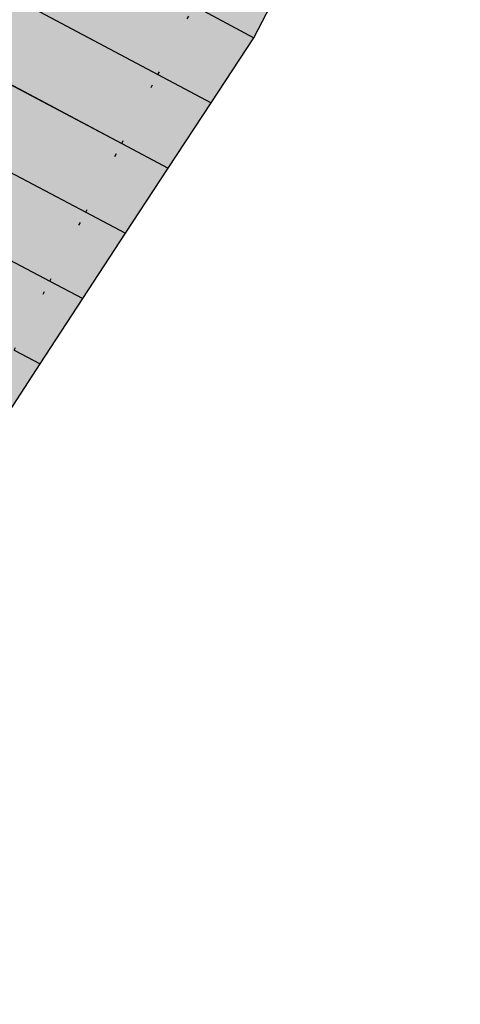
# Model space of a CAD drawing. Header units: metres. Extents: x 768989 to 770994, y 8991298 to 8992309.
# Tile 45 of 57: x 769502 to 769516, y 8992027 to 8992058. Entities that reach past the tile are written whole.
import ezdxf

# ---------------------------------------------------------------- set-up
doc = ezdxf.new("R2010")
doc.units = ezdxf.units.M
doc.header["$XCLIPFRAME"] = 2
for name, pattern in [('CENTER2', [1.125, 0.75, -0.125, 0.125, -0.125]), ('DOT', [6.35, 0, -6.35]), ('DOT2', [3.175, 0, -3.175])]:
    doc.linetypes.add(name, pattern=pattern)
for name, color, linetype in [('+Corr_P_Secc_Cort-Rell', 12, 'CENTER2'), ('+SL-Corredor-Rell_Secund', 52, 'DOT2'), ('__Ortofoto', 7, 'Continuous')]:
    doc.layers.add(name, color=color, linetype=linetype)
picture_1 = doc.add_image_def('image1.ecw', size_in_pixel=(24806, 30931))

# ---------------------------------------------------------------- blocks, each defined once
blk = doc.blocks.new('*U112')
at = {"linetype": 'Continuous', "lineweight": -3, "true_color": 0xffffff}
for points in [[(769492.692, 8992046.516), (769492.697, 8992046.525), (769492.779, 8992046.684), (769493.921, 8992048.89), (769495.067, 8992051.093), (769496.216, 8992053.295), (769497.369, 8992055.495), (769498.525, 8992057.693), (769499.686, 8992059.889), (769500.85, 8992062.083), (769502.022, 8992064.287), (769503.196, 8992066.494), (769504.371, 8992068.701), (769505.545, 8992070.908), (769506.72, 8992073.115), (769507.032, 8992073.702), (769507.044, 8992073.724), (769507.048, 8992073.733), (769513.311, 8992070.386), (769513.307, 8992070.378), (769513.295, 8992070.356), (769512.984, 8992069.768), (769511.814, 8992067.558), (769510.645, 8992065.349), (769509.475, 8992063.139), (769508.306, 8992060.929), (769507.14, 8992058.726), (769505.987, 8992056.54), (769504.837, 8992054.352), (769503.691, 8992052.162), (769502.548, 8992049.97), (769501.41, 8992047.776), (769500.274, 8992045.58), (769499.143, 8992043.382), (769499.062, 8992043.224), (769499.057, 8992043.215), (769492.692, 8992046.516)], [(769499.057, 8992043.215), (769499.062, 8992043.224), (769499.143, 8992043.382), (769500.274, 8992045.58), (769501.41, 8992047.776), (769502.548, 8992049.97), (769503.691, 8992052.162), (769504.837, 8992054.352), (769505.987, 8992056.54), (769507.14, 8992058.726), (769508.306, 8992060.929), (769509.475, 8992063.139), (769510.645, 8992065.349), (769511.814, 8992067.558), (769512.984, 8992069.768), (769513.295, 8992070.356), (769513.307, 8992070.378), (769513.311, 8992070.386), (769514.95, 8992069.511), (769514.945, 8992069.502), (769514.935, 8992069.48), (769514.641, 8992068.882), (769513.537, 8992066.638), (769512.431, 8992064.394), (769511.31, 8992062.159), (769510.19, 8992059.923), (769509.042, 8992057.711), (769507.678, 8992055.641), (769506.316, 8992053.569), (769504.955, 8992051.495), (769503.595, 8992049.42), (769502.237, 8992047.343), (769500.881, 8992045.264), (769499.526, 8992043.184), (769499.428, 8992043.034), (769499.423, 8992043.025), (769499.057, 8992043.215)]]:
    blk.add_hatch(color=7, dxfattribs=at).paths.add_polyline_path(points, flags=0)
at = {"layer": '+Corr_P_Secc_Cort-Rell', "color": 12, "linetype": 'Continuous', "lineweight": -3}
for p, q in [((769509.042, 8992057.711, 8.614), (769510.19, 8992059.923, 8.604)), ((769507.678, 8992055.641, 8.493), (769509.042, 8992057.711, 8.614)), ((769506.316, 8992053.569, 8.371), (769507.678, 8992055.641, 8.493)), ((769504.955, 8992051.495, 8.249), (769506.316, 8992053.569, 8.371)), ((769503.595, 8992049.42, 8.125), (769504.955, 8992051.495, 8.249)), ((769502.237, 8992047.343, 8.001), (769503.595, 8992049.42, 8.125)), ((769500.881, 8992045.264, 7.875), (769502.237, 8992047.343, 8.001))]:
    blk.add_line(p, q, dxfattribs=at)
at = {"layer": '+SL-Corredor-Rell_Secund', "color": 20, "linetype": 'DOT', "lineweight": -3, "ltscale": 0.3}
for p, q in [((769505.987, 8992056.54, 7.535), (769507.14, 8992058.726, 7.536)), ((769504.837, 8992054.352, 7.535), (769505.987, 8992056.54, 7.535)), ((769503.691, 8992052.162, 7.534), (769504.837, 8992054.352, 7.535)), ((769502.548, 8992049.97, 7.534), (769503.691, 8992052.162, 7.534)), ((769501.41, 8992047.776, 7.534), (769502.548, 8992049.97, 7.534))]:
    blk.add_line(p, q, dxfattribs=at)
at = {"color": 153, "linetype": 'Continuous', "lineweight": -3}
for p, q in [((769499.686, 8992059.889, 7.535), (769505.987, 8992056.54, 7.535)), ((769499.686, 8992059.889, 7.535), (769505.987, 8992056.54, 7.535)), ((769507.14, 8992058.726, 7.536), (769509.042, 8992057.711, 8.614)), ((769507.14, 8992058.726, 7.536), (769509.042, 8992057.711, 8.614)), ((769502.386, 8992058.454, 5.496), (769505.987, 8992056.54, 7.535)), ((769498.525, 8992057.693, 7.535), (769504.837, 8992054.352, 7.535)), ((769498.525, 8992057.693, 7.535), (769504.837, 8992054.352, 7.535)), ((769505.987, 8992056.54, 7.535), (769507.678, 8992055.641, 8.493)), ((769505.987, 8992056.54, 7.535), (769507.678, 8992055.641, 8.493)), ((769501.23, 8992056.261, 5.494), (769504.837, 8992054.352, 7.535)), ((769497.369, 8992055.495, 7.534), (769503.691, 8992052.162, 7.534)), ((769497.369, 8992055.495, 7.534), (769503.691, 8992052.162, 7.534)), ((769504.837, 8992054.352, 7.535), (769506.316, 8992053.569, 8.371)), ((769504.837, 8992054.352, 7.535), (769506.316, 8992053.569, 8.371)), ((769500.078, 8992054.066, 5.492), (769503.691, 8992052.162, 7.534)), ((769496.216, 8992053.295, 7.534), (769502.548, 8992049.97, 7.534)), ((769496.216, 8992053.295, 7.534), (769502.548, 8992049.97, 7.534)), ((769503.691, 8992052.162, 7.534), (769504.955, 8992051.495, 8.249)), ((769503.691, 8992052.162, 7.534), (769504.955, 8992051.495, 8.249)), ((769498.93, 8992051.87, 5.49), (769502.548, 8992049.97, 7.534)), ((769502.548, 8992049.97, 7.534), (769503.595, 8992049.42, 8.125)), ((769502.548, 8992049.97, 7.534), (769503.595, 8992049.42, 8.125)), ((769501.41, 8992047.776, 7.534), (769502.237, 8992047.343, 8.001)), ((769501.41, 8992047.776, 7.534), (769502.237, 8992047.343, 8.001))]:
    blk.add_line(p, q, dxfattribs=at)

msp = doc.modelspace()

# ---------------------------------------------------------------- block references
at = {"layer": '__Ortofoto', "color": 7, "linetype": 'Continuous', "lineweight": -3}
msp.add_blockref('*U112', (0, 0), dxfattribs=at)

# ---------------------------------------------------------------- pictures from other files: only their frames are drawn
at = {"layer": '__Ortofoto'}
image = msp.add_image(picture_1, insert=(768953.111, 8991450.629), size_in_units=(788.093, 982.685), dxfattribs=at)
image.set_boundary_path([(14907.494, 3902.78), (13192.595, 8192.59), (9164.97, 15223.01), (1123.99, 23397.36), (7213.21, 30797.77), (15925.164, 20444.27), (23177.06, 8354.5), (14907.494, 3902.78)])

doc.saveas('drawing.dxf')
